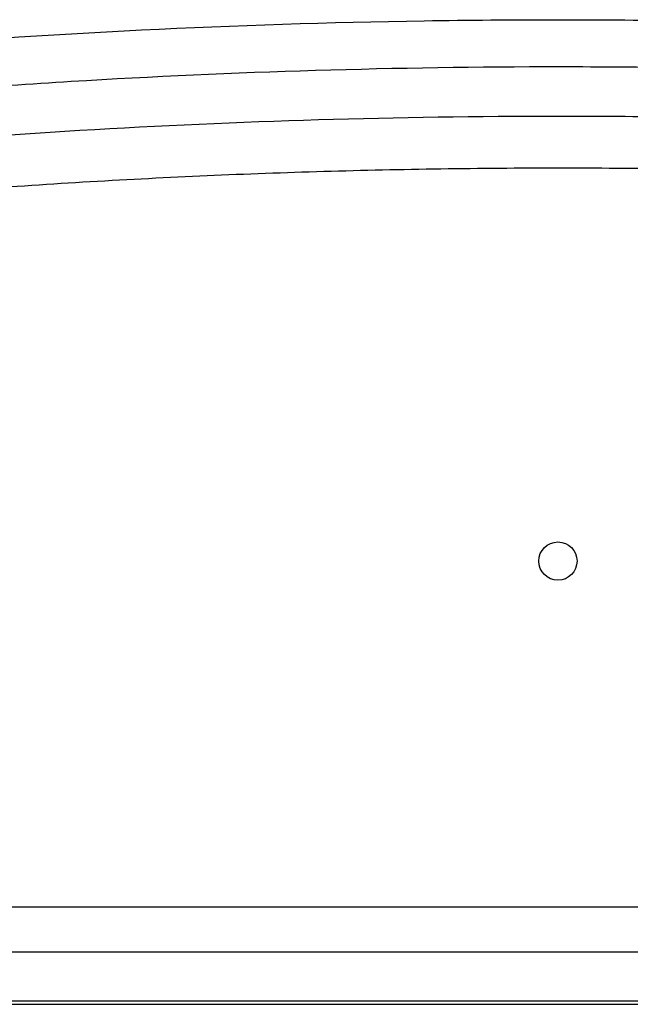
# Model space of a CAD drawing. Header units: millimetres. Extents: x 82 to 1337, y -230 to 1154.
# Tile 11 of 217: x 766 to 797, y 186 to 236. Entities that reach past the tile are written whole.
import ezdxf

# ---------------------------------------------------------------- set-up
doc = ezdxf.new("R2010")
doc.units = ezdxf.units.MM

msp = doc.modelspace()

# ---------------------------------------------------------------- linework, layer by layer
at = {"color": 7, "linetype": 'Continuous', "lineweight": 25}
for p, q in [((694.255, 191.372), (892.311, 191.372)), ((691.438, 189.106), (895.129, 189.106)), ((688.575, 186.455), (897.992, 186.455)), ((793.283, 186.616), (688.594, 186.616)), ((897.972, 186.616), (793.283, 186.616))]:
    msp.add_line(p, q, dxfattribs=at)
msp.add_circle((793.282, 208.803), 0.965, dxfattribs=at)
for points, knots in [([(706.104, 226.974), (706.104, 226.974), (706.285, 227.013), (707.503, 227.274), (713.381, 228.501), (721.325, 229.98), (746.468, 233.985), (769.648, 235.936), (793.277, 236.122), (800.026, 236.069), (819.06, 235.618), (838.943, 233.961), (862.251, 230.524), (872.22, 228.703), (879.067, 227.273), (880.278, 227.014), (880.463, 226.974)], [0.0831025, 0.0831025, 0.0831025, 0.0831025, 0.0831028, 0.085856, 0.101481, 0.1717935, 0.2030435, 0.4686685, 0.4999594, 0.5311685, 0.5624185, 0.7655435, 0.8124185, 0.898356, 0.913981, 0.916816, 0.916816, 0.916816, 0.916816]), ([(890.992, 221.87), (875.04, 225.795), (858.92, 228.748), (834.49, 231.72), (826.305, 232.467), (816.02, 233.093), (813.96, 233.202), (809.844, 233.39), (807.786, 233.468), (801.613, 233.657), (797.499, 233.72), (785.16, 233.723), (776.94, 233.477), (764.616, 232.734), (760.509, 232.425), (752.298, 231.68), (748.198, 231.246), (727.763, 228.769), (711.584, 225.809), (695.575, 221.87)], [0, 0, 0, 0, 0.25, 0.25, 0.375, 0.375, 0.40625, 0.40625, 0.4375, 0.4375, 0.5, 0.5, 0.625, 0.625, 0.6875, 0.6875, 0.75, 0.75, 1, 1, 1, 1]), ([(888.964, 219.801), (887.987, 220.038), (887.007, 220.272), (885.048, 220.731), (882.109, 221.408), (875.236, 222.912), (861.438, 225.612), (849.521, 227.397), (837.543, 228.831), (833.541, 229.25), (825.516, 229.969), (821.492, 230.269), (813.439, 230.75), (809.41, 230.93), (801.346, 231.17), (797.31, 231.23), (777.162, 231.23), (761.117, 230.273), (741.152, 227.89), (737.164, 227.354), (729.195, 226.162), (725.213, 225.506), (717.279, 224.076), (711.348, 222.916), (704.464, 221.41), (701.521, 220.731), (699.561, 220.272), (698.58, 220.038), (697.603, 219.801)], [0, 0, 0, 0, 0.015625, 0.015625, 0.03125, 0.0625, 0.125, 0.25, 0.25, 0.3125, 0.3125, 0.375, 0.375, 0.4375, 0.4375, 0.5, 0.5, 0.75, 0.75, 0.8125, 0.8125, 0.875, 0.875, 0.9375, 0.96875, 0.984375, 0.984375, 1, 1, 1, 1]), ([(886.968, 217.596), (886.302, 217.754), (884.969, 218.07), (882.967, 218.531), (880.964, 218.982), (878.959, 219.422), (876.952, 219.853), (874.943, 220.273), (872.933, 220.683), (870.92, 221.082), (868.906, 221.471), (866.89, 221.851), (864.872, 222.219), (862.853, 222.578), (860.832, 222.926), (858.809, 223.264), (856.784, 223.592), (854.757, 223.909), (852.729, 224.216), (850.699, 224.513), (848.667, 224.8), (846.633, 225.076), (844.597, 225.342), (842.56, 225.598), (837.281, 226.233), (828.749, 227.113), (816.943, 227.98), (805.118, 228.5), (793.29, 228.673), (781.472, 228.501), (769.677, 227.983), (757.901, 227.12), (748.761, 226.18), (742.242, 225.382), (738.332, 224.864), (734.429, 224.308), (730.533, 223.715), (726.643, 223.084), (722.759, 222.414), (718.882, 221.707), (715.012, 220.962), (711.148, 220.179), (707.291, 219.358), (703.44, 218.501), (700.879, 217.898), (699.598, 217.596)], [0, 0, 0, 0, 0.010867, 0.021732, 0.032593, 0.043451, 0.054308, 0.065162, 0.076014, 0.086865, 0.097714, 0.108563, 0.119411, 0.130258, 0.141105, 0.151953, 0.162801, 0.173649, 0.184499, 0.19535, 0.206202, 0.217057, 0.227913, 0.238772, 0.249633, 0.312264, 0.374835, 0.437401, 0.500018, 0.562473, 0.62488, 0.687295, 0.74977, 0.770635, 0.791491, 0.81234, 0.833184, 0.854025, 0.874865, 0.895707, 0.916551, 0.937401, 0.958257, 0.979123, 1, 1, 1, 1])]:
    msp.add_open_spline(points, degree=3, knots=knots, dxfattribs=at)

doc.saveas('drawing.dxf')
